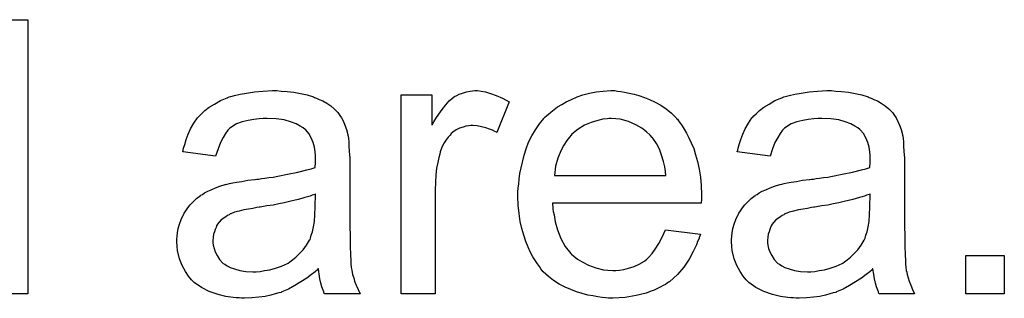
# Model space of a CAD drawing. Extents: x -2 to 8.5, y -2.9 to 5.2.
# Tile 112 of 207: x 5.9199 to 6.207, y -0.3828 to -0.3014. Entities that reach past the tile are written whole.
import ezdxf

# ---------------------------------------------------------------- set-up
doc = ezdxf.new("R2010")
doc.units = 0
doc.layers.add('acc-ni-360-20-out-a_document', color=1, linetype='CONTINUOUS')

msp = doc.modelspace()

# ---------------------------------------------------------------- linework, layer by layer
at = {"layer": 'acc-ni-360-20-out-a_document', "color": 1}
for points in [[(5.912449, -0.301418), (5.922283, -0.301418), (5.922283, -0.381483)], [(5.9961, -0.322244), (5.997836, -0.32236), (5.999802, -0.322591), (6.001769, -0.322939), (6.003736, -0.323401), (6.005587, -0.32398), (6.005819, -0.324096), (6.006397, -0.324327), (6.007207, -0.324674), (6.008248, -0.325137), (6.009405, -0.325831), (6.010562, -0.326525), (6.011604, -0.327451), (6.012529, -0.328377), (6.012645, -0.328492), (6.012877, -0.328839), (6.013224, -0.329418), (6.013686, -0.330112), (6.014265, -0.331153), (6.014728, -0.332195), (6.01519, -0.333467), (6.015538, -0.334971), (6.015538, -0.335087), (6.015653, -0.335434), (6.015769, -0.336128), (6.015885, -0.337054), (6.015885, -0.338327), (6.016, -0.339831), (6.016116, -0.341798), (6.016116, -0.343996), (6.016116, -0.357186), (6.016116, -0.357301), (6.016116, -0.357764), (6.016116, -0.358459), (6.016116, -0.359384), (6.016116, -0.360425), (6.016116, -0.361698), (6.016232, -0.364475), (6.016232, -0.367367), (6.016347, -0.37026), (6.016463, -0.371533), (6.016463, -0.37269), (6.016579, -0.373731), (6.016695, -0.374541), (6.016695, -0.374656), (6.01681, -0.375119), (6.016926, -0.375813), (6.017273, -0.376739), (6.017505, -0.37778), (6.017967, -0.378937), (6.018546, -0.38021), (6.019124, -0.381483), (6.008827, -0.381483), (6.008711, -0.381367), (6.008596, -0.380904), (6.008364, -0.380326), (6.008017, -0.3794), (6.00767, -0.378359), (6.007439, -0.377086), (6.007207, -0.375698), (6.006976, -0.374194), (6.00686, -0.374194), (6.006744, -0.374425), (6.00605, -0.375004), (6.005009, -0.375813), (6.00362, -0.376855), (6.001885, -0.377896), (6.00015, -0.379053), (5.998298, -0.380094), (5.996331, -0.380904), (5.9961, -0.38102), (5.995406, -0.381136), (5.994364, -0.381483), (5.993092, -0.38183), (5.991472, -0.382177), (5.989621, -0.382408), (5.987538, -0.38264), (5.985456, -0.382755), (5.98453, -0.382755), (5.983836, -0.38264), (5.983026, -0.38264), (5.9821, -0.382524), (5.980018, -0.382177), (5.977704, -0.381599), (5.975158, -0.380789), (5.972844, -0.379632), (5.970762, -0.378127), (5.97053, -0.377896), (5.969952, -0.377318), (5.969142, -0.376276), (5.968216, -0.374888), (5.967291, -0.373152), (5.966481, -0.371185), (5.965902, -0.368756), (5.965787, -0.367599), (5.965671, -0.36621), (5.965671, -0.365979), (5.965671, -0.365516), (5.965787, -0.364706), (5.965902, -0.363665), (5.966134, -0.362392), (5.966481, -0.36112), (5.966944, -0.359731), (5.967522, -0.358459), (5.967638, -0.358343), (5.967869, -0.35788), (5.968332, -0.357186), (5.96891, -0.356376), (5.969605, -0.35545), (5.97053, -0.354525), (5.971456, -0.353599), (5.972613, -0.352789), (5.972729, -0.352673), (5.973191, -0.352442), (5.97377, -0.351979), (5.974695, -0.351517), (5.975737, -0.351054), (5.97701, -0.350475), (5.978282, -0.350012), (5.979786, -0.34955), (5.979902, -0.34955), (5.980365, -0.349434), (5.981059, -0.349202), (5.981985, -0.349087), (5.983142, -0.348855), (5.984646, -0.348624), (5.986381, -0.348277), (5.988464, -0.348046), (5.988579, -0.348046), (5.989042, -0.34793), (5.989621, -0.34793), (5.990431, -0.347814), (5.991356, -0.347698), (5.992513, -0.347467), (5.993786, -0.347351), (5.995174, -0.34712), (5.997951, -0.346541), (6.000959, -0.345963), (6.00362, -0.345269), (6.004893, -0.344922), (6.00605, -0.344575), (6.00605, -0.344459), (6.00605, -0.344227), (6.006166, -0.343533), (6.006166, -0.342723), (6.006166, -0.34226), (6.006166, -0.342029), (6.006166, -0.341913), (6.006166, -0.341798), (6.006166, -0.341103), (6.00605, -0.339947), (6.005819, -0.338674), (6.005472, -0.337285), (6.004893, -0.335897), (6.004199, -0.334624), (6.003273, -0.333583), (6.003158, -0.333467), (6.002579, -0.333005), (6.001654, -0.332542), (6.000497, -0.331848), (5.998877, -0.331269), (5.997026, -0.33069), (5.994712, -0.330343), (5.992051, -0.330228), (5.990894, -0.330228), (5.989736, -0.330343), (5.988117, -0.330575), (5.986497, -0.330806), (5.984761, -0.331269), (5.983142, -0.331848), (5.981753, -0.332657), (5.981637, -0.332773), (5.981175, -0.33312), (5.980596, -0.333699), (5.979902, -0.334624), (5.979208, -0.335781), (5.978398, -0.337285), (5.977704, -0.339137), (5.97701, -0.341219), (5.967406, -0.339947), (5.967406, -0.339831), (5.967522, -0.339715), (5.967522, -0.339368), (5.967638, -0.338905), (5.967985, -0.337864), (5.968448, -0.33636), (5.969026, -0.334856), (5.96972, -0.333236), (5.970646, -0.331616), (5.971687, -0.330112), (5.971803, -0.329996), (5.972266, -0.329534), (5.97296, -0.328839), (5.973886, -0.327914), (5.975158, -0.326988), (5.976662, -0.326062), (5.978398, -0.325021), (5.980365, -0.324211), (5.98048, -0.324211), (5.980596, -0.324096), (5.980943, -0.32398), (5.981406, -0.323864), (5.982563, -0.323517), (5.984183, -0.32317), (5.986034, -0.322823), (5.988348, -0.322476), (5.990778, -0.322244), (5.993555, -0.322129), (5.994827, -0.322129), (5.9961, -0.322244)], [(6.054413, -0.322244), (6.055685, -0.322476), (6.05719, -0.322938), (6.058809, -0.323517), (6.060661, -0.324327), (6.062627, -0.325368), (6.059041, -0.334393), (6.058925, -0.334277), (6.058462, -0.334046), (6.057768, -0.333699), (6.056842, -0.333351), (6.055801, -0.333004), (6.054529, -0.332657), (6.053256, -0.332426), (6.051983, -0.33231), (6.051405, -0.33231), (6.050826, -0.332426), (6.050016, -0.332542), (6.049206, -0.332773), (6.048165, -0.33312), (6.047124, -0.333583), (6.046198, -0.334277), (6.046082, -0.334393), (6.045735, -0.334624), (6.045388, -0.335087), (6.04481, -0.335666), (6.044231, -0.336476), (6.043653, -0.337401), (6.043074, -0.338442), (6.042611, -0.339715), (6.042496, -0.339947), (6.04238, -0.340641), (6.042149, -0.341682), (6.041801, -0.34307), (6.041454, -0.344806), (6.041223, -0.346773), (6.041107, -0.348855), (6.040992, -0.351169), (6.040992, -0.381483), (6.031157, -0.381483), (6.031157, -0.323401), (6.040066, -0.323401), (6.040066, -0.332195), (6.040182, -0.332079), (6.040645, -0.331269), (6.041223, -0.330228), (6.042149, -0.328955), (6.043074, -0.327682), (6.044115, -0.326294), (6.045157, -0.325137), (6.046198, -0.324211), (6.046314, -0.324096), (6.046661, -0.323864), (6.047355, -0.323517), (6.048049, -0.32317), (6.048975, -0.322823), (6.050132, -0.322476), (6.051289, -0.322244), (6.052562, -0.322129), (6.053372, -0.322129), (6.054413, -0.322244)], [(6.094214, -0.322244), (6.095139, -0.32236), (6.096296, -0.322591), (6.097569, -0.322823), (6.099073, -0.32317), (6.100461, -0.323517), (6.102081, -0.324096), (6.103585, -0.324674), (6.105205, -0.325484), (6.106825, -0.326409), (6.108445, -0.327451), (6.109949, -0.328724), (6.111337, -0.330112), (6.111453, -0.330228), (6.111684, -0.330459), (6.112031, -0.330922), (6.112494, -0.331616), (6.113073, -0.332426), (6.113651, -0.333351), (6.114345, -0.334509), (6.11504, -0.335897), (6.115734, -0.337401), (6.116428, -0.339021), (6.117007, -0.340872), (6.117585, -0.342839), (6.118048, -0.345037), (6.118395, -0.347351), (6.118626, -0.349781), (6.118742, -0.352442), (6.118742, -0.352558), (6.118742, -0.353021), (6.118742, -0.35383), (6.118626, -0.354987), (6.075239, -0.354987), (6.075239, -0.355103), (6.075239, -0.35545), (6.075355, -0.355913), (6.075355, -0.356607), (6.07547, -0.357417), (6.075702, -0.358343), (6.076049, -0.360425), (6.076743, -0.362739), (6.077668, -0.365285), (6.078941, -0.367599), (6.080561, -0.369681), (6.080677, -0.369681), (6.080792, -0.369913), (6.081487, -0.370491), (6.082528, -0.371301), (6.083916, -0.372111), (6.085767, -0.373037), (6.08785, -0.373846), (6.090164, -0.374425), (6.091437, -0.374541), (6.092825, -0.374656), (6.093751, -0.374656), (6.094792, -0.374541), (6.096065, -0.374309), (6.097453, -0.373962), (6.099073, -0.373499), (6.100577, -0.372805), (6.102081, -0.37188), (6.102197, -0.371764), (6.102775, -0.371301), (6.10347, -0.370607), (6.104279, -0.369681), (6.105205, -0.368409), (6.106246, -0.366789), (6.107288, -0.364938), (6.108213, -0.362739), (6.118395, -0.364012), (6.118395, -0.364128), (6.118279, -0.364359), (6.118163, -0.364822), (6.117932, -0.365516), (6.117585, -0.36621), (6.117238, -0.367136), (6.116312, -0.369103), (6.115155, -0.371301), (6.113535, -0.373615), (6.111684, -0.375813), (6.10937, -0.377896), (6.109255, -0.377896), (6.109023, -0.378127), (6.108676, -0.378359), (6.108213, -0.378706), (6.107519, -0.379053), (6.106825, -0.3794), (6.105899, -0.379863), (6.104858, -0.380326), (6.103701, -0.380788), (6.102544, -0.381251), (6.099651, -0.381945), (6.096412, -0.382524), (6.092825, -0.382755), (6.091552, -0.382755), (6.090743, -0.38264), (6.089701, -0.382524), (6.088429, -0.382293), (6.08704, -0.382061), (6.085536, -0.38183), (6.082297, -0.380904), (6.080561, -0.38021), (6.078941, -0.379516), (6.077206, -0.37859), (6.075586, -0.377549), (6.074082, -0.376392), (6.072578, -0.375003), (6.072462, -0.374888), (6.072231, -0.374656), (6.071883, -0.374194), (6.071421, -0.373499), (6.070842, -0.37269), (6.070264, -0.371764), (6.069569, -0.370607), (6.068875, -0.369334), (6.068181, -0.36783), (6.067487, -0.36621), (6.066908, -0.364359), (6.06633, -0.362392), (6.065867, -0.36031), (6.06552, -0.357996), (6.065289, -0.355566), (6.065173, -0.353021), (6.065173, -0.352905), (6.065173, -0.352326), (6.065173, -0.351632), (6.065289, -0.350591), (6.065404, -0.349318), (6.06552, -0.34793), (6.065751, -0.34631), (6.066099, -0.34469), (6.067024, -0.340988), (6.067603, -0.339137), (6.068297, -0.33717), (6.069222, -0.335318), (6.070264, -0.333583), (6.071421, -0.331847), (6.072693, -0.330228), (6.072809, -0.330112), (6.073041, -0.32988), (6.073503, -0.329533), (6.074082, -0.328955), (6.074776, -0.328376), (6.075702, -0.327682), (6.076743, -0.326872), (6.078016, -0.326178), (6.079288, -0.325368), (6.080792, -0.324674), (6.082412, -0.32398), (6.084148, -0.323401), (6.085999, -0.322823), (6.087966, -0.322476), (6.090048, -0.322244), (6.092247, -0.322129), (6.093404, -0.322129), (6.094214, -0.322244)], [(6.157849, -0.322244), (6.159584, -0.32236), (6.161551, -0.322591), (6.163518, -0.322938), (6.165485, -0.323401), (6.167336, -0.32398), (6.167567, -0.324096), (6.168146, -0.324327), (6.168956, -0.324674), (6.169997, -0.325137), (6.171154, -0.325831), (6.172311, -0.326525), (6.173352, -0.327451), (6.174278, -0.328376), (6.174394, -0.328492), (6.174625, -0.328839), (6.174972, -0.329418), (6.175435, -0.330112), (6.176014, -0.331153), (6.176476, -0.332195), (6.176939, -0.333467), (6.177286, -0.334971), (6.177286, -0.335087), (6.177402, -0.335434), (6.177518, -0.336128), (6.177633, -0.337054), (6.177633, -0.338327), (6.177749, -0.339831), (6.177865, -0.341798), (6.177865, -0.343996), (6.177865, -0.357186), (6.177865, -0.357301), (6.177865, -0.357764), (6.177865, -0.358458), (6.177865, -0.359384), (6.177865, -0.360425), (6.177865, -0.361698), (6.17798, -0.364475), (6.17798, -0.367367), (6.178096, -0.37026), (6.178212, -0.371533), (6.178212, -0.37269), (6.178328, -0.373731), (6.178443, -0.374541), (6.178443, -0.374656), (6.178559, -0.375119), (6.178675, -0.375813), (6.179022, -0.376739), (6.179253, -0.37778), (6.179716, -0.378937), (6.180294, -0.38021), (6.180873, -0.381483), (6.170576, -0.381483), (6.17046, -0.381367), (6.170344, -0.380904), (6.170113, -0.380326), (6.169766, -0.3794), (6.169419, -0.378359), (6.169187, -0.377086), (6.168956, -0.375698), (6.168724, -0.374194), (6.168609, -0.374194), (6.168493, -0.374425), (6.167799, -0.375003), (6.166757, -0.375813), (6.165369, -0.376855), (6.163634, -0.377896), (6.161898, -0.379053), (6.160047, -0.380094), (6.15808, -0.380904), (6.157849, -0.38102), (6.157154, -0.381136), (6.156113, -0.381483), (6.15484, -0.38183), (6.153221, -0.382177), (6.151369, -0.382408), (6.149287, -0.38264), (6.147204, -0.382755), (6.146279, -0.382755), (6.145584, -0.38264), (6.144775, -0.38264), (6.143849, -0.382524), (6.141766, -0.382177), (6.139452, -0.381598), (6.136907, -0.380788), (6.134593, -0.379632), (6.13251, -0.378127), (6.132279, -0.377896), (6.1317, -0.377317), (6.130891, -0.376276), (6.129965, -0.374888), (6.129039, -0.373152), (6.128229, -0.371185), (6.127651, -0.368756), (6.127535, -0.367599), (6.127419, -0.36621), (6.127419, -0.365979), (6.127419, -0.365516), (6.127535, -0.364706), (6.127651, -0.363665), (6.127882, -0.362392), (6.128229, -0.36112), (6.128692, -0.359731), (6.129271, -0.358458), (6.129386, -0.358343), (6.129618, -0.35788), (6.130081, -0.357186), (6.130659, -0.356376), (6.131353, -0.35545), (6.132279, -0.354525), (6.133204, -0.353599), (6.134361, -0.352789), (6.134477, -0.352673), (6.13494, -0.352442), (6.135519, -0.351979), (6.136444, -0.351516), (6.137485, -0.351054), (6.138758, -0.350475), (6.140031, -0.350012), (6.141535, -0.34955), (6.141651, -0.34955), (6.142113, -0.349434), (6.142808, -0.349202), (6.143733, -0.349087), (6.14489, -0.348855), (6.146394, -0.348624), (6.14813, -0.348277), (6.150212, -0.348045), (6.150328, -0.348045), (6.150791, -0.34793), (6.151369, -0.34793), (6.152179, -0.347814), (6.153105, -0.347698), (6.154262, -0.347467), (6.155535, -0.347351), (6.156923, -0.34712), (6.1597, -0.346541), (6.162708, -0.345963), (6.165369, -0.345269), (6.166642, -0.344921), (6.167799, -0.344574), (6.167799, -0.344459), (6.167799, -0.344227), (6.167914, -0.343533), (6.167914, -0.342723), (6.167914, -0.34226), (6.167914, -0.342029), (6.167914, -0.341913), (6.167914, -0.341798), (6.167914, -0.341103), (6.167799, -0.339946), (6.167567, -0.338674), (6.16722, -0.337285), (6.166642, -0.335897), (6.165948, -0.334624), (6.165022, -0.333583), (6.164906, -0.333467), (6.164328, -0.333004), (6.163402, -0.332542), (6.162245, -0.331847), (6.160625, -0.331269), (6.158774, -0.33069), (6.15646, -0.330343), (6.153799, -0.330228), (6.152642, -0.330228), (6.151485, -0.330343), (6.149865, -0.330575), (6.148245, -0.330806), (6.14651, -0.331269), (6.14489, -0.331847), (6.143502, -0.332657), (6.143386, -0.332773), (6.142923, -0.33312), (6.142345, -0.333699), (6.141651, -0.334624), (6.140956, -0.335781), (6.140146, -0.337285), (6.139452, -0.339137), (6.138758, -0.341219), (6.129155, -0.339946), (6.129155, -0.339831), (6.129271, -0.339715), (6.129271, -0.339368), (6.129386, -0.338905), (6.129734, -0.337864), (6.130196, -0.33636), (6.130775, -0.334856), (6.131469, -0.333236), (6.132395, -0.331616), (6.133436, -0.330112), (6.133552, -0.329996), (6.134014, -0.329533), (6.134709, -0.328839), (6.135634, -0.327914), (6.136907, -0.326988), (6.138411, -0.326062), (6.140146, -0.325021), (6.142113, -0.324211), (6.142229, -0.324211), (6.142345, -0.324096), (6.142692, -0.32398), (6.143155, -0.323864), (6.144312, -0.323517), (6.145931, -0.32317), (6.147783, -0.322823), (6.150097, -0.322476), (6.152526, -0.322244), (6.155303, -0.322129), (6.156576, -0.322129), (6.157849, -0.322244)], [(6.092362, -0.330228), (6.091668, -0.330228), (6.091205, -0.330343), (6.089933, -0.330459), (6.088429, -0.330806), (6.086577, -0.331385), (6.08461, -0.332195), (6.082759, -0.333351), (6.080908, -0.334856), (6.080677, -0.335087), (6.080214, -0.335666), (6.079404, -0.336707), (6.078594, -0.338095), (6.077668, -0.339715), (6.076859, -0.341798), (6.076164, -0.344227), (6.075817, -0.346888), (6.108329, -0.346888), (6.108329, -0.346773), (6.108329, -0.346541), (6.108213, -0.346194), (6.108213, -0.345731), (6.107982, -0.344343), (6.107635, -0.342839), (6.107056, -0.340988), (6.106478, -0.339252), (6.105552, -0.337517), (6.104511, -0.336013), (6.104511, -0.335897), (6.104279, -0.335781), (6.103701, -0.335087), (6.10266, -0.334161), (6.101271, -0.33312), (6.099536, -0.332079), (6.097453, -0.331153), (6.095024, -0.330459), (6.093751, -0.330343), (6.092362, -0.330228)], [(6.006166, -0.352326), (6.00605, -0.352326), (6.005935, -0.352442), (6.005587, -0.352558), (6.005125, -0.352673), (6.004546, -0.352905), (6.003852, -0.353136), (6.003042, -0.353368), (6.002116, -0.353599), (6.001075, -0.353946), (5.999802, -0.354178), (5.99853, -0.354525), (5.997026, -0.354872), (5.995406, -0.355219), (5.993786, -0.355566), (5.991935, -0.355797), (5.989968, -0.356144), (5.989736, -0.356144), (5.989042, -0.35626), (5.987885, -0.356492), (5.986613, -0.356723), (5.985224, -0.356954), (5.983836, -0.357301), (5.982563, -0.357649), (5.981406, -0.358111), (5.98129, -0.358111), (5.980943, -0.358343), (5.98048, -0.358574), (5.980018, -0.358921), (5.978629, -0.359847), (5.977472, -0.361235), (5.977472, -0.361351), (5.977241, -0.361582), (5.977125, -0.362045), (5.976894, -0.362624), (5.976662, -0.363318), (5.976431, -0.364012), (5.976315, -0.364938), (5.9762, -0.365863), (5.9762, -0.365979), (5.9762, -0.366558), (5.976315, -0.367252), (5.976547, -0.368177), (5.976894, -0.369219), (5.977472, -0.37026), (5.978167, -0.371417), (5.979092, -0.372458), (5.979208, -0.372574), (5.979671, -0.372805), (5.980365, -0.373268), (5.98129, -0.373731), (5.982563, -0.374194), (5.984067, -0.374656), (5.985803, -0.374888), (5.987885, -0.375004), (5.988811, -0.375004), (5.989968, -0.374888), (5.991241, -0.374656), (5.99286, -0.374425), (5.99448, -0.373962), (5.996216, -0.373384), (5.997951, -0.372574), (5.998183, -0.372458), (5.998645, -0.372111), (5.999455, -0.371533), (6.000381, -0.370723), (6.001422, -0.369797), (6.002579, -0.36864), (6.003505, -0.367252), (6.00443, -0.365748), (6.004546, -0.365632), (6.004662, -0.365169), (6.004893, -0.364359), (6.00524, -0.363318), (6.005587, -0.36193), (6.005819, -0.36031), (6.005935, -0.358343), (6.00605, -0.356029), (6.006166, -0.352326)], [(6.167914, -0.352326), (6.167799, -0.352326), (6.167683, -0.352442), (6.167336, -0.352558), (6.166873, -0.352673), (6.166295, -0.352905), (6.1656, -0.353136), (6.164791, -0.353368), (6.163865, -0.353599), (6.162824, -0.353946), (6.161551, -0.354178), (6.160278, -0.354525), (6.158774, -0.354872), (6.157154, -0.355219), (6.155535, -0.355566), (6.153683, -0.355797), (6.151717, -0.356144), (6.151485, -0.356144), (6.150791, -0.35626), (6.149634, -0.356491), (6.148361, -0.356723), (6.146973, -0.356954), (6.145584, -0.357301), (6.144312, -0.357649), (6.143155, -0.358111), (6.143039, -0.358111), (6.142692, -0.358343), (6.142229, -0.358574), (6.141766, -0.358921), (6.140378, -0.359847), (6.139221, -0.361235), (6.139221, -0.361351), (6.138989, -0.361582), (6.138874, -0.362045), (6.138642, -0.362624), (6.138411, -0.363318), (6.13818, -0.364012), (6.138064, -0.364938), (6.137948, -0.365863), (6.137948, -0.365979), (6.137948, -0.366557), (6.138064, -0.367252), (6.138295, -0.368177), (6.138642, -0.369219), (6.139221, -0.37026), (6.139915, -0.371417), (6.140841, -0.372458), (6.140956, -0.372574), (6.141419, -0.372805), (6.142113, -0.373268), (6.143039, -0.373731), (6.144312, -0.374194), (6.145816, -0.374656), (6.147551, -0.374888), (6.149634, -0.375003), (6.15056, -0.375003), (6.151717, -0.374888), (6.152989, -0.374656), (6.154609, -0.374425), (6.156229, -0.373962), (6.157964, -0.373384), (6.1597, -0.372574), (6.159931, -0.372458), (6.160394, -0.372111), (6.161204, -0.371533), (6.16213, -0.370723), (6.163171, -0.369797), (6.164328, -0.36864), (6.165253, -0.367252), (6.166179, -0.365748), (6.166295, -0.365632), (6.16641, -0.365169), (6.166642, -0.364359), (6.166989, -0.363318), (6.167336, -0.361929), (6.167567, -0.36031), (6.167683, -0.358343), (6.167799, -0.356029), (6.167914, -0.352326)], [(6.207021, -0.381483), (6.195798, -0.381483), (6.195798, -0.37026), (6.207021, -0.37026), (6.207021, -0.381483)], [(5.922283, -0.381483), (5.913143, -0.381483)]]:
    msp.add_lwpolyline(points, dxfattribs=at)

doc.saveas('drawing.dxf')
